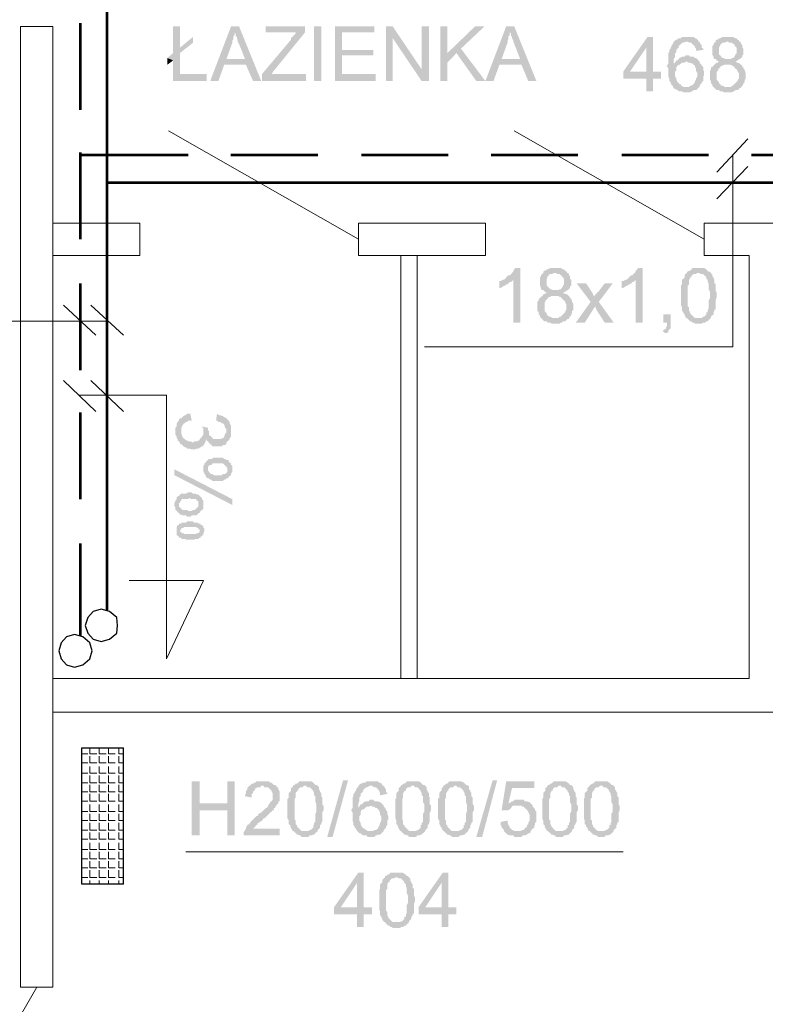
# Model space of a CAD drawing. Header units: millimetres. Extents: x 16 to 647, y 3 to 417.
# Tile 54 of 80: x 249 to 276, y 245 to 281. Entities that reach past the tile are written whole.
import ezdxf

# ---------------------------------------------------------------- set-up
doc = ezdxf.new("R2010")
doc.units = ezdxf.units.MM
doc.header["$MEASUREMENT"] = 0
doc.layers.get('0').update_dxf_attribs({"linetype": 'CONTINUOUS'})

msp = doc.modelspace()

# ---------------------------------------------------------------- hatches: boundary and pattern name
for points in [[(254.982, 280.897), (254.734, 280.897), (254.734, 279.921), (254.982, 280.119)], [(257.149, 280.897), (256.852, 280.897), (256.09, 278.895), (256.388, 278.895), (256.603, 279.491), (257.398, 279.491), (256.686, 279.706), (256.901, 280.301), (256.901, 280.384), (256.934, 280.417), (256.934, 280.516), (256.984, 280.599), (256.984, 280.682)], [(257.149, 280.897), (256.984, 280.682), (257.017, 280.632), (257.017, 280.549), (257.067, 280.516), (257.067, 280.467), (257.1, 280.384), (257.1, 280.334), (257.149, 280.252), (257.364, 279.706), (256.686, 279.706), (257.398, 279.491), (257.662, 278.895), (257.96, 278.895)], [(259.565, 280.897), (258.126, 280.897), (258.126, 280.682), (259.218, 280.682), (259.218, 280.632), (259.184, 280.599), (259.135, 280.549), (259.102, 280.516), (259.052, 280.467), (259.052, 280.417), (257.993, 279.16), (257.993, 278.895), (259.598, 278.895), (259.598, 279.16), (258.341, 279.16), (258.423, 279.275), (259.565, 280.682)], [(259.896, 280.897), (259.896, 278.895), (260.161, 278.895), (260.161, 280.897)], [(262.096, 280.897), (260.657, 280.897), (260.657, 278.895), (262.146, 278.895), (262.146, 279.16), (260.922, 279.16), (260.922, 279.838), (262.063, 279.838), (262.063, 280.037), (260.922, 280.037), (260.922, 280.682), (262.096, 280.682)], [(262.775, 280.897), (262.527, 280.897), (262.527, 278.895), (262.775, 278.895), (262.775, 280.467)], [(262.775, 280.897), (262.775, 280.467), (263.834, 278.895), (263.834, 279.325)], [(263.834, 280.897), (263.834, 278.895), (264.098, 278.895), (264.098, 280.897)], [(264.777, 280.897), (264.512, 280.897), (264.512, 278.895), (264.777, 278.895), (264.777, 279.921)], [(266.134, 280.897), (265.786, 280.897), (264.777, 279.921), (264.777, 279.573), (265.108, 279.921), (265.273, 280.086)], [(267.226, 280.897), (266.928, 280.897), (266.167, 278.895), (266.464, 278.895), (266.68, 279.491), (267.49, 279.491), (266.762, 279.706), (266.977, 280.301), (266.977, 280.384), (267.01, 280.417), (267.01, 280.516), (267.06, 280.599), (267.06, 280.682)], [(267.226, 280.897), (267.06, 280.682), (267.11, 280.632), (267.11, 280.549), (267.143, 280.516), (267.143, 280.467), (267.192, 280.384), (267.192, 280.334), (267.226, 280.252), (267.441, 279.706), (266.762, 279.706), (267.49, 279.491), (267.738, 278.895), (268.036, 278.895)], [(255.462, 280.516), (254.982, 280.119), (254.734, 279.921), (254.519, 279.739), (254.734, 279.656), (254.734, 278.895), (255.958, 278.895), (255.958, 279.16), (254.982, 279.16), (254.982, 279.921), (255.462, 280.301)], [(272.305, 280.516), (272.106, 280.516), (271.213, 279.242), (271.213, 278.978), (272.057, 278.978), (272.057, 278.514), (272.305, 278.514), (272.305, 278.978), (272.603, 278.978), (272.603, 279.242), (271.461, 279.242), (272.057, 280.119)], [(272.305, 280.516), (272.057, 280.119), (272.057, 279.242), (271.461, 279.242), (272.305, 279.242)], [(273.546, 280.516), (273.364, 280.516), (273.331, 280.467), (273.248, 280.467), (273.198, 280.417), (273.165, 280.417), (273.116, 280.384), (273.066, 280.334), (273.579, 280.334), (273.662, 280.301), (273.711, 280.301), (273.744, 280.252), (273.794, 280.219), (273.778, 280.219), (273.844, 280.169), (273.844, 280.119), (273.877, 280.086), (273.877, 280.003), (274.142, 280.037), (274.142, 280.086), (274.092, 280.119), (274.092, 280.219), (274.042, 280.252), (274.009, 280.334), (273.96, 280.334), (273.96, 280.384), (273.926, 280.417), (273.877, 280.467), (273.844, 280.467), (273.794, 280.516), (273.629, 280.516)], [(275.018, 280.516), (274.853, 280.516), (274.77, 280.467), (274.721, 280.467), (274.688, 280.417), (274.638, 280.417), (274.605, 280.384), (274.605, 280.334), (274.555, 280.301), (274.522, 280.252), (274.522, 280.219), (274.472, 280.169), (274.472, 279.871), (274.522, 279.788), (274.522, 279.739), (274.506, 279.755), (274.555, 279.706), (274.605, 279.706), (274.638, 279.656), (274.688, 279.623), (274.77, 279.623), (274.721, 279.623), (274.688, 279.573), (274.638, 279.573), (274.605, 279.54), (274.555, 279.491), (274.522, 279.457), (274.472, 279.408), (274.456, 279.424), (274.423, 279.358), (274.423, 279.325), (274.39, 279.275), (274.39, 278.945), (274.423, 278.895), (274.423, 278.812), (274.472, 278.779), (274.472, 278.729), (274.522, 278.68), (274.555, 278.647), (275.018, 278.68), (274.936, 278.68), (274.853, 278.729), (274.803, 278.729), (274.77, 278.779), (274.721, 278.812), (274.721, 278.862), (274.688, 278.895), (274.638, 278.945), (274.638, 279.242), (274.688, 279.275), (274.688, 279.325), (274.721, 279.358), (274.77, 279.408), (274.803, 279.457), (274.853, 279.457), (274.903, 279.491), (275.531, 279.491), (275.482, 279.54), (275.399, 279.573), (275.366, 279.573), (275.316, 279.623), (275.366, 279.623), (275.399, 279.656), (275.482, 279.706), (274.936, 279.706), (274.903, 279.739), (274.853, 279.739), (274.803, 279.788), (274.77, 279.838), (274.721, 279.871), (274.721, 280.119), (274.77, 280.219), (274.803, 280.252), (274.803, 280.268), (274.853, 280.301), (274.936, 280.301), (274.985, 280.334), (275.482, 280.334), (275.449, 280.384), (275.432, 280.401), (275.399, 280.417), (275.366, 280.467), (275.316, 280.467), (275.234, 280.516), (275.101, 280.516)], [(265.273, 280.086), (265.108, 279.921), (265.836, 278.895), (266.167, 278.895)], [(273.066, 280.334), (273.066, 280.301), (273.033, 280.301), (273.033, 280.252), (272.983, 280.219), (272.983, 280.169), (272.95, 280.119), (272.95, 280.086), (272.901, 280.037), (272.901, 279.954), (272.868, 279.921), (272.868, 279.54), (272.818, 279.457), (272.801, 279.457), (272.868, 279.358), (272.868, 279.06), (272.901, 278.978), (272.901, 278.895), (272.95, 278.862), (272.95, 278.812), (272.983, 278.779), (272.983, 278.729), (273.033, 278.729), (273.033, 278.68), (273.066, 278.647), (273.116, 278.597), (273.165, 278.597), (273.198, 278.564), (273.281, 278.514), (273.364, 278.514), (273.414, 278.481), (273.662, 278.481), (273.711, 278.514), (273.744, 278.514), (273.794, 278.564), (273.877, 278.564), (273.926, 278.597), (273.96, 278.647), (274.009, 278.68), (273.414, 278.68), (273.364, 278.729), (273.331, 278.729), (273.331, 278.779), (273.281, 278.779), (273.248, 278.812), (273.198, 278.862), (273.165, 278.945), (273.165, 278.978), (273.116, 279.06), (273.116, 279.242), (273.165, 279.275), (273.165, 279.408), (273.198, 279.457), (273.248, 279.491), (273.281, 279.491), (273.331, 279.54), (273.066, 279.54), (273.066, 279.706), (273.116, 279.788), (273.116, 279.921), (273.165, 279.954), (273.165, 280.037), (273.198, 280.086), (273.248, 280.119), (273.248, 280.169), (273.281, 280.219), (273.331, 280.252), (273.364, 280.301), (273.414, 280.301), (273.496, 280.334), (273.546, 280.334)], [(275.482, 280.334), (275.018, 280.334), (275.068, 280.334), (275.101, 280.301), (275.2, 280.301), (275.234, 280.252), (275.283, 280.252), (275.283, 280.219), (275.316, 280.169), (275.366, 280.119), (275.366, 280.003), (275.366, 279.921), (275.316, 279.871), (275.316, 279.838), (275.283, 279.788), (275.234, 279.739), (275.2, 279.739), (275.151, 279.706), (275.018, 279.706), (275.482, 279.706), (275.531, 279.739), (275.581, 279.788), (275.581, 279.838), (275.614, 279.871), (275.614, 280.086), (275.581, 280.119), (275.581, 280.219), (275.531, 280.252), (275.531, 280.301)], [(254.519, 279.739), (254.519, 279.491), (254.734, 279.656)], [(273.579, 279.838), (273.496, 279.838), (273.463, 279.788), (273.364, 279.788), (273.281, 279.739), (273.281, 279.755), (273.248, 279.706), (273.198, 279.656), (273.165, 279.656), (273.116, 279.573), (273.066, 279.54), (273.331, 279.54), (273.364, 279.573), (273.463, 279.573), (273.546, 279.623), (274.009, 279.623), (273.96, 279.656), (273.926, 279.706), (273.877, 279.739), (273.844, 279.739), (273.794, 279.788), (273.662, 279.788), (273.629, 279.838)], [(274.009, 279.623), (273.546, 279.623), (273.579, 279.573), (273.662, 279.573), (273.711, 279.54), (273.744, 279.54), (273.794, 279.491), (273.844, 279.457), (273.844, 279.408), (273.877, 279.358), (273.877, 279.275), (273.926, 279.193), (273.926, 279.06), (273.877, 278.978), (273.877, 278.945), (273.844, 278.895), (273.844, 278.862), (273.794, 278.812), (273.794, 278.779), (273.711, 278.729), (273.662, 278.729), (273.629, 278.68), (273.546, 278.68), (274.009, 278.68), (274.009, 278.729), (274.042, 278.779), (274.092, 278.812), (274.092, 278.862), (274.142, 278.895), (274.142, 279.06), (274.175, 279.11), (274.175, 279.242), (274.142, 279.325), (274.142, 279.408), (274.092, 279.457), (274.092, 279.491), (274.042, 279.54), (274.009, 279.573)], [(275.531, 279.491), (275.018, 279.491), (275.151, 279.491), (275.2, 279.457), (275.234, 279.457), (275.283, 279.408), (275.316, 279.358), (275.366, 279.325), (275.399, 279.275), (275.399, 279.242), (275.449, 279.193), (275.449, 278.978), (275.399, 278.945), (275.399, 278.895), (275.366, 278.862), (275.316, 278.812), (275.283, 278.779), (275.234, 278.729), (275.2, 278.729), (275.151, 278.68), (275.018, 278.68), (274.555, 278.647), (274.539, 278.663), (274.605, 278.597), (274.638, 278.564), (274.721, 278.564), (274.77, 278.514), (274.853, 278.514), (274.903, 278.481), (275.2, 278.481), (275.234, 278.514), (275.283, 278.514), (275.316, 278.564), (275.399, 278.564), (275.449, 278.597), (275.482, 278.647), (275.531, 278.647), (275.531, 278.68), (275.581, 278.729), (275.614, 278.779), (275.614, 278.812), (275.664, 278.862), (275.664, 278.945), (275.697, 278.978), (275.697, 279.11), (275.697, 279.193), (275.664, 279.275), (275.664, 279.325), (275.614, 279.358), (275.614, 279.408), (275.581, 279.408), (275.581, 279.457)], [(267.441, 272.045), (267.275, 272.045), (267.226, 271.995), (267.192, 271.946), (267.192, 271.913), (267.143, 271.863), (267.11, 271.83), (267.06, 271.78), (267.01, 271.78), (266.977, 271.747), (266.928, 271.698), (266.895, 271.648), (266.845, 271.615), (267.192, 271.615), (267.192, 270.043), (267.441, 270.043)], [(268.715, 272.045), (268.549, 272.045), (268.45, 271.995), (268.417, 271.995), (268.367, 271.946), (268.334, 271.946), (268.284, 271.913), (268.284, 271.863), (268.251, 271.83), (268.202, 271.78), (268.202, 271.747), (268.169, 271.698), (268.169, 271.4), (268.202, 271.317), (268.202, 271.267), (268.185, 271.284), (268.251, 271.234), (268.284, 271.234), (268.334, 271.185), (268.367, 271.152), (268.45, 271.152), (268.417, 271.152), (268.367, 271.102), (268.334, 271.102), (268.284, 271.069), (268.251, 271.019), (268.202, 270.986), (268.169, 270.937), (268.152, 270.953), (268.119, 270.887), (268.119, 270.854), (268.069, 270.804), (268.069, 270.473), (268.119, 270.424), (268.119, 270.341), (268.169, 270.308), (268.169, 270.258), (268.202, 270.209), (268.251, 270.175), (268.715, 270.209), (268.632, 270.209), (268.549, 270.258), (268.5, 270.258), (268.45, 270.308), (268.417, 270.341), (268.417, 270.391), (268.367, 270.424), (268.334, 270.473), (268.334, 270.771), (268.367, 270.804), (268.367, 270.854), (268.417, 270.887), (268.45, 270.937), (268.5, 270.986), (268.549, 270.986), (268.582, 271.019), (269.228, 271.019), (269.178, 271.069), (269.095, 271.102), (269.046, 271.102), (269.012, 271.152), (269.046, 271.152), (269.095, 271.185), (269.178, 271.234), (268.632, 271.234), (268.582, 271.267), (268.549, 271.267), (268.5, 271.317), (268.45, 271.367), (268.417, 271.4), (268.417, 271.648), (268.45, 271.747), (268.5, 271.78), (268.483, 271.797), (268.549, 271.83), (268.632, 271.83), (268.665, 271.863), (269.178, 271.863), (269.128, 271.913), (269.128, 271.929), (269.095, 271.946), (269.046, 271.995), (269.012, 271.995), (268.93, 272.045), (268.797, 272.045)], [(269.178, 271.863), (268.715, 271.863), (268.748, 271.863), (268.797, 271.83), (268.88, 271.83), (268.93, 271.78), (268.963, 271.78), (268.963, 271.747), (269.012, 271.698), (269.046, 271.648), (269.046, 271.532), (269.046, 271.449), (269.012, 271.4), (269.012, 271.367), (268.963, 271.317), (268.93, 271.267), (268.88, 271.267), (268.847, 271.234), (268.715, 271.234), (269.178, 271.234), (269.228, 271.267), (269.261, 271.317), (269.261, 271.367), (269.31, 271.4), (269.31, 271.615), (269.261, 271.648), (269.261, 271.747), (269.228, 271.78), (269.228, 271.83)], [(271.924, 272.045), (271.759, 272.045), (271.726, 271.995), (271.676, 271.946), (271.676, 271.913), (271.627, 271.863), (271.594, 271.83), (271.544, 271.78), (271.511, 271.78), (271.461, 271.747), (271.428, 271.698), (271.378, 271.648), (271.345, 271.615), (271.676, 271.615), (271.676, 270.043), (271.924, 270.043)], [(273.546, 271.863), (273.496, 271.83), (273.463, 271.78), (273.463, 271.698), (273.414, 271.648), (273.364, 271.615), (273.364, 271.449), (273.331, 271.4), (273.331, 270.688), (273.364, 270.589), (273.364, 270.473), (273.414, 270.424), (273.414, 270.391), (273.463, 270.341), (273.463, 270.308), (273.496, 270.258), (273.496, 270.209), (273.96, 270.209), (273.844, 270.209), (273.794, 270.258), (273.744, 270.308), (273.711, 270.341), (273.662, 270.391), (273.662, 270.424), (273.662, 270.44), (273.629, 270.473), (273.629, 270.589), (273.579, 270.639), (273.579, 271.4), (273.629, 271.449), (273.629, 271.615), (273.662, 271.648), (273.662, 271.698), (273.711, 271.698), (273.711, 271.747), (273.744, 271.78), (273.794, 271.83), (273.877, 271.83), (273.926, 271.863), (273.96, 271.863)], [(273.96, 272.045), (273.744, 272.045), (273.711, 271.995), (273.662, 271.946), (273.629, 271.946), (273.579, 271.913), (273.546, 271.913), (273.546, 271.863), (274.009, 271.863), (274.042, 271.83), (274.142, 271.83), (274.175, 271.78), (274.224, 271.747), (274.257, 271.698), (274.257, 271.648), (274.307, 271.615), (274.307, 271.532), (274.34, 271.483), (274.34, 271.267), (274.39, 271.185), (274.39, 271.019), (274.39, 270.937), (274.34, 270.854), (274.34, 270.556), (274.307, 270.506), (274.307, 270.424), (274.257, 270.424), (274.257, 270.341), (274.224, 270.308), (274.175, 270.258), (274.142, 270.258), (274.092, 270.209), (273.546, 270.209), (273.579, 270.175), (273.629, 270.126), (273.662, 270.093), (273.711, 270.093), (273.744, 270.043), (273.794, 270.043), (273.844, 270.01), (274.092, 270.01), (274.142, 270.043), (274.224, 270.043), (274.257, 270.093), (274.307, 270.093), (274.34, 270.126), (274.34, 270.142), (274.39, 270.175), (274.423, 270.209), (274.423, 270.258), (274.472, 270.308), (274.522, 270.341), (274.522, 270.424), (274.555, 270.473), (274.555, 270.506), (274.605, 270.556), (274.605, 270.887), (274.638, 270.986), (274.638, 271.152), (274.605, 271.185), (274.605, 271.449), (274.555, 271.483), (274.555, 271.615), (274.522, 271.648), (274.522, 271.698), (274.472, 271.747), (274.472, 271.83), (274.456, 271.83), (274.423, 271.863), (274.39, 271.913), (274.34, 271.913), (274.307, 271.946), (274.257, 271.995), (274.241, 272.012), (274.175, 272.045), (274.042, 272.045)], [(266.845, 271.615), (266.812, 271.615), (266.729, 271.565), (266.68, 271.565), (266.68, 271.317), (266.729, 271.317), (266.812, 271.367), (266.845, 271.4), (266.895, 271.4), (266.928, 271.449), (266.977, 271.449), (267.01, 271.483), (267.06, 271.532), (267.11, 271.532), (267.143, 271.565), (267.192, 271.615)], [(269.856, 271.483), (269.509, 271.483), (270.022, 270.804), (270.187, 270.639), (270.237, 270.506), (270.535, 270.043), (270.866, 270.043), (270.32, 270.804), (270.154, 270.986), (270.154, 271.019), (270.104, 271.069), (270.104, 271.102), (270.071, 271.152)], [(270.832, 271.483), (270.535, 271.483), (270.286, 271.152), (270.27, 271.168), (270.237, 271.102), (270.187, 271.069), (270.154, 270.986), (270.32, 270.804)], [(271.345, 271.615), (271.296, 271.615), (271.213, 271.565), (271.163, 271.565), (271.163, 271.317), (271.213, 271.317), (271.296, 271.367), (271.345, 271.4), (271.378, 271.4), (271.428, 271.449), (271.461, 271.449), (271.511, 271.483), (271.544, 271.532), (271.594, 271.532), (271.627, 271.565), (271.676, 271.615)], [(269.228, 271.019), (268.715, 271.019), (268.847, 271.019), (268.88, 270.986), (268.93, 270.986), (268.963, 270.937), (269.012, 270.887), (269.046, 270.854), (269.095, 270.804), (269.095, 270.771), (269.128, 270.721), (269.128, 270.506), (269.095, 270.473), (269.095, 270.424), (269.046, 270.391), (269.012, 270.341), (268.963, 270.308), (268.93, 270.258), (268.88, 270.258), (268.847, 270.209), (268.715, 270.209), (268.251, 270.175), (268.235, 270.192), (268.284, 270.126), (268.334, 270.093), (268.417, 270.093), (268.45, 270.043), (268.549, 270.043), (268.582, 270.01), (268.88, 270.01), (268.93, 270.043), (268.963, 270.043), (269.012, 270.093), (269.095, 270.093), (269.128, 270.126), (269.178, 270.175), (269.228, 270.175), (269.228, 270.209), (269.261, 270.258), (269.31, 270.308), (269.31, 270.341), (269.343, 270.391), (269.343, 270.473), (269.393, 270.506), (269.393, 270.639), (269.393, 270.721), (269.343, 270.804), (269.343, 270.854), (269.31, 270.887), (269.31, 270.937), (269.261, 270.937), (269.261, 270.986)], [(270.022, 270.804), (269.476, 270.043), (269.807, 270.043), (270.187, 270.639)], [(272.95, 270.341), (272.686, 270.341), (272.686, 270.043), (272.818, 270.043), (272.818, 269.927), (272.785, 269.878), (272.785, 269.828), (272.735, 269.795), (272.652, 269.745), (272.735, 269.663), (272.818, 269.663), (272.868, 269.712), (272.868, 269.745), (272.901, 269.795), (272.95, 269.828), (272.95, 270.043)], [(255.412, 266.453), (255.362, 266.701), (255.247, 266.701), (255.197, 266.651), (255.164, 266.651), (255.114, 266.618), (255.065, 266.569), (255.032, 266.535), (255.032, 266.072), (255.032, 266.188), (255.065, 266.238), (255.065, 266.271), (255.114, 266.32), (255.098, 266.337), (255.164, 266.353), (255.197, 266.403), (255.247, 266.403), (255.28, 266.453), (255.362, 266.453)], [(256.686, 266.535), (256.636, 266.569), (256.603, 266.569), (256.554, 266.618), (256.521, 266.618), (256.471, 266.651), (256.421, 266.651), (256.339, 266.701), (256.306, 266.453), (256.339, 266.453), (256.388, 266.403), (256.471, 266.403), (256.521, 266.353), (256.554, 266.353), (256.603, 266.32), (256.603, 266.271), (256.636, 266.238), (256.636, 266.188), (256.686, 266.155), (256.686, 266.072)], [(255.842, 265.559), (255.842, 266.072), (255.842, 265.94), (255.793, 265.89), (255.793, 265.857), (255.743, 265.807), (255.71, 265.774), (255.71, 265.725), (255.66, 265.725), (255.627, 265.692), (255.495, 265.692), (255.462, 265.642), (255.445, 265.659), (255.362, 265.692), (255.28, 265.692), (255.247, 265.725), (255.197, 265.725), (255.164, 265.774), (255.114, 265.807), (255.065, 265.857), (255.065, 265.89), (255.032, 265.973), (255.032, 266.535), (254.982, 266.535), (254.949, 266.486), (254.949, 266.453), (254.899, 266.403), (254.866, 266.353), (254.866, 266.238), (254.816, 266.188), (254.816, 265.94), (254.866, 265.857), (254.866, 265.807), (254.899, 265.774), (254.899, 265.725), (254.949, 265.692), (254.982, 265.642), (254.982, 265.592), (255.032, 265.592), (255.065, 265.559), (255.114, 265.51), (255.164, 265.477), (255.197, 265.477), (255.247, 265.427), (255.329, 265.427), (255.412, 265.394), (255.544, 265.394), (255.578, 265.427), (255.66, 265.427), (255.743, 265.477), (255.793, 265.51), (255.842, 265.51)], [(256.852, 266.072), (256.852, 266.271), (256.802, 266.353), (256.802, 266.403), (256.769, 266.453), (256.719, 266.486), (256.719, 266.502), (256.686, 266.535), (256.686, 266.023), (256.636, 265.973), (256.636, 265.94), (256.603, 265.89), (256.603, 265.857), (256.554, 265.807), (256.521, 265.807), (256.471, 265.774), (256.223, 265.774), (256.173, 265.807), (256.14, 265.857), (256.09, 265.89), (256.074, 265.907), (256.041, 265.94), (256.041, 266.072), (256.008, 266.105), (256.008, 266.155), (256.008, 265.692), (256.041, 265.642), (256.09, 265.592), (256.14, 265.559), (256.124, 265.576), (256.173, 265.51), (256.521, 265.51), (256.554, 265.559), (256.636, 265.559), (256.686, 265.592), (256.686, 265.642), (256.719, 265.692), (256.769, 265.725), (256.802, 265.774), (256.802, 265.807), (256.852, 265.857), (256.852, 266.023)], [(256.008, 266.188), (255.793, 266.238), (255.776, 266.254), (255.842, 266.155), (255.842, 265.559), (255.875, 265.592), (255.925, 265.692), (255.925, 265.725), (255.958, 265.774), (255.958, 265.725), (256.008, 265.692), (256.008, 266.155)], [(256.719, 265.013), (256.686, 265.013), (256.636, 265.046), (256.603, 265.046), (256.554, 265.096), (256.223, 265.096), (256.14, 265.046), (256.041, 265.046), (256.008, 265.013), (255.958, 264.964), (255.958, 264.98), (255.925, 264.914), (255.875, 264.881), (255.875, 264.831), (255.842, 264.798), (255.842, 264.666), (255.842, 264.583), (255.875, 264.533), (255.875, 264.5), (255.925, 264.451), (255.925, 264.418), (255.958, 264.368), (256.008, 264.335), (256.008, 264.666), (256.008, 264.749), (256.041, 264.798), (256.09, 264.831), (256.14, 264.831), (256.173, 264.881), (256.554, 264.881), (256.603, 264.831), (256.636, 264.831), (256.636, 264.798), (256.686, 264.749), (256.719, 264.715), (256.719, 264.666)], [(256.901, 264.666), (256.901, 264.798), (256.852, 264.831), (256.852, 264.881), (256.802, 264.914), (256.769, 264.964), (256.769, 265.013), (256.719, 265.013), (256.719, 264.666), (256.719, 264.583), (256.686, 264.533), (256.636, 264.5), (256.554, 264.5), (256.521, 264.451), (256.223, 264.451), (256.173, 264.5), (256.09, 264.5), (256.09, 264.533), (256.041, 264.583), (256.008, 264.633), (256.008, 264.666), (256.008, 264.335), (256.041, 264.335), (256.09, 264.285), (256.14, 264.285), (256.173, 264.236), (256.554, 264.236), (256.603, 264.285), (256.636, 264.285), (256.686, 264.335), (256.719, 264.335), (256.769, 264.368), (256.752, 264.385), (256.802, 264.418), (256.852, 264.451), (256.852, 264.5), (256.901, 264.583), (256.901, 264.633)], [(256.901, 263.359), (256.901, 263.574), (254.783, 264.666), (254.783, 264.451)], [(255.71, 263.69), (255.66, 263.739), (255.627, 263.739), (255.544, 263.772), (255.462, 263.772), (255.412, 263.822), (255.28, 263.822), (255.197, 263.772), (255.032, 263.772), (254.982, 263.739), (254.949, 263.69), (254.899, 263.69), (254.899, 263.657), (254.866, 263.657), (254.866, 263.574), (254.816, 263.524), (254.816, 263.475), (254.783, 263.441), (254.783, 263.309), (254.816, 263.276), (254.816, 263.177), (254.866, 263.144), (254.899, 263.094), (254.949, 263.061), (254.949, 263.392), (254.932, 263.408), (254.982, 263.441), (254.982, 263.475), (255.032, 263.524), (255.015, 263.541), (255.065, 263.574), (255.247, 263.574), (255.329, 263.607), (255.313, 263.623), (255.412, 263.574), (255.578, 263.574), (255.578, 263.524), (255.627, 263.524), (255.66, 263.475), (255.66, 263.359)], [(255.842, 263.392), (255.842, 263.524), (255.793, 263.574), (255.793, 263.607), (255.743, 263.657), (255.71, 263.69), (255.693, 263.706), (255.66, 263.359), (255.66, 263.309), (255.627, 263.276), (255.578, 263.226), (255.561, 263.243), (255.544, 263.177), (255.462, 263.177), (255.412, 263.144), (255.28, 263.144), (255.247, 263.177), (255.065, 263.177), (255.032, 263.226), (255.015, 263.243), (254.982, 263.276), (254.949, 263.309), (254.949, 263.392), (254.949, 263.061), (254.982, 263.011), (255.032, 263.011), (255.065, 262.978), (255.197, 262.978), (255.247, 262.929), (255.362, 262.929), (255.412, 262.978), (255.578, 262.978), (255.627, 263.011), (255.66, 263.061), (255.71, 263.061), (255.71, 263.094), (255.743, 263.144), (255.793, 263.177), (255.842, 263.226), (255.842, 263.309)], [(255.875, 262.416), (255.875, 262.515), (255.842, 262.515), (255.842, 262.548), (255.842, 262.598), (255.793, 262.598), (255.793, 262.631), (255.743, 262.631), (255.743, 262.68), (255.66, 262.68), (255.66, 262.713), (255.495, 262.713), (255.462, 262.763), (255.247, 262.763), (255.197, 262.713), (255.032, 262.713), (255.032, 262.68), (254.949, 262.68), (254.949, 262.631), (254.899, 262.631), (254.899, 262.598), (254.883, 262.598), (254.866, 262.548), (254.866, 262.515), (254.866, 262.465), (254.866, 262.416), (254.866, 262.333), (254.866, 262.25), (254.899, 262.25), (254.899, 262.217), (254.949, 262.217), (254.949, 262.167), (254.982, 262.167), (254.982, 262.416), (254.982, 262.432), (255.032, 262.465), (255.032, 262.515), (255.114, 262.515), (255.114, 262.548), (255.578, 262.548), (255.627, 262.515), (255.66, 262.515), (255.66, 262.465), (255.71, 262.465), (255.71, 262.167), (255.743, 262.167), (255.743, 262.217), (255.793, 262.217), (255.793, 262.25), (255.842, 262.25), (255.842, 262.3), (255.842, 262.333), (255.875, 262.383), (255.859, 262.399)], [(255.71, 262.167), (255.71, 262.416), (255.71, 262.383), (255.66, 262.333), (255.627, 262.333), (255.578, 262.3), (255.114, 262.3), (255.114, 262.333), (255.032, 262.333), (255.032, 262.383), (254.982, 262.383), (254.982, 262.416), (254.982, 262.167), (255.032, 262.167), (255.032, 262.118), (255.197, 262.118), (255.197, 262.085), (255.495, 262.085), (255.544, 262.118), (255.66, 262.118)], [(255.71, 253.233), (255.412, 253.233), (255.412, 251.248), (255.71, 251.248), (255.71, 252.174), (256.719, 252.174), (255.71, 252.422)], [(256.984, 253.233), (256.719, 253.233), (256.719, 252.422), (255.71, 252.422), (256.719, 252.174), (256.719, 251.248), (256.984, 251.248)], [(258.506, 253.068), (257.993, 253.068), (258.043, 253.068), (258.076, 253.018), (258.208, 253.018), (258.241, 252.985), (258.291, 252.935), (258.274, 252.952), (258.341, 252.886), (258.341, 252.852), (258.374, 252.803), (258.374, 252.555), (258.341, 252.505), (258.291, 252.472), (258.241, 252.389), (258.208, 252.34), (258.208, 252.306), (258.159, 252.257), (258.126, 252.257), (258.076, 252.207), (258.043, 252.174), (257.993, 252.124), (257.96, 252.091), (257.861, 252.042), (257.828, 251.959), (257.778, 251.959), (257.745, 251.926), (257.695, 251.876), (257.662, 251.827), (257.613, 251.794), (257.58, 251.744), (257.53, 251.711), (257.53, 251.661), (257.48, 251.661), (257.447, 251.628), (257.398, 251.529), (257.398, 251.496), (257.364, 251.446), (257.364, 251.413), (257.348, 251.43), (257.315, 251.363), (257.315, 251.248), (258.638, 251.248), (258.638, 251.496), (257.662, 251.496), (257.695, 251.529), (257.745, 251.578), (257.778, 251.628), (257.828, 251.661), (257.811, 251.678), (257.861, 251.711), (257.91, 251.744), (257.993, 251.794), (258.043, 251.876), (258.076, 251.876), (258.126, 251.926), (258.159, 251.959), (258.208, 252.009), (258.241, 252.042), (258.291, 252.091), (258.341, 252.124), (258.374, 252.174), (258.423, 252.174), (258.423, 252.207), (258.407, 252.224), (258.456, 252.257), (258.506, 252.34), (258.539, 252.389), (258.589, 252.422), (258.589, 252.472), (258.572, 252.488), (258.638, 252.505), (258.638, 252.687), (258.638, 252.852), (258.589, 252.935), (258.589, 252.985), (258.539, 253.018)], [(257.993, 253.233), (257.778, 253.233), (257.745, 253.183), (257.695, 253.183), (257.662, 253.15), (257.613, 253.15), (257.58, 253.101), (257.53, 253.068), (257.48, 253.018), (257.447, 252.985), (257.447, 252.935), (257.398, 252.886), (257.398, 252.803), (257.364, 252.72), (257.364, 252.687), (257.613, 252.637), (257.613, 252.77), (257.662, 252.803), (257.662, 252.852), (257.695, 252.886), (257.745, 252.935), (257.745, 252.985), (257.778, 252.985), (257.828, 253.018), (257.91, 253.018), (257.96, 253.068), (258.506, 253.068), (258.456, 253.101), (258.423, 253.101), (258.374, 253.15), (258.341, 253.183), (258.291, 253.183), (258.241, 253.233), (258.076, 253.233)], [(259.135, 253.068), (259.102, 253.018), (259.052, 252.985), (259.052, 252.886), (259.019, 252.852), (258.969, 252.803), (258.969, 252.637), (258.92, 252.588), (258.92, 251.876), (258.969, 251.794), (258.969, 251.661), (259.019, 251.628), (259.019, 251.578), (259.052, 251.529), (259.052, 251.496), (259.102, 251.446), (259.102, 251.413), (259.565, 251.413), (259.433, 251.413), (259.4, 251.446), (259.35, 251.496), (259.317, 251.529), (259.267, 251.578), (259.267, 251.628), (259.251, 251.628), (259.218, 251.661), (259.218, 251.794), (259.184, 251.827), (259.184, 252.588), (259.218, 252.637), (259.218, 252.803), (259.267, 252.852), (259.267, 252.886), (259.317, 252.886), (259.317, 252.935), (259.35, 252.985), (259.4, 253.018), (259.482, 253.018), (259.515, 253.068), (259.565, 253.068)], [(259.565, 253.233), (259.35, 253.233), (259.317, 253.183), (259.267, 253.15), (259.218, 253.15), (259.184, 253.101), (259.135, 253.101), (259.135, 253.068), (259.598, 253.068), (259.648, 253.018), (259.73, 253.018), (259.78, 252.985), (259.813, 252.935), (259.863, 252.886), (259.863, 252.852), (259.896, 252.803), (259.896, 252.72), (259.946, 252.687), (259.946, 252.472), (259.979, 252.389), (259.979, 252.207), (259.979, 252.124), (259.946, 252.042), (259.946, 251.744), (259.896, 251.711), (259.896, 251.628), (259.863, 251.628), (259.863, 251.529), (259.813, 251.496), (259.78, 251.446), (259.73, 251.446), (259.697, 251.413), (259.135, 251.413), (259.184, 251.363), (259.218, 251.33), (259.267, 251.281), (259.317, 251.281), (259.35, 251.248), (259.4, 251.248), (259.433, 251.198), (259.697, 251.198), (259.73, 251.248), (259.813, 251.248), (259.863, 251.281), (259.896, 251.281), (259.946, 251.33), (259.929, 251.33), (259.979, 251.363), (260.028, 251.413), (260.028, 251.446), (260.078, 251.496), (260.111, 251.529), (260.111, 251.628), (260.161, 251.661), (260.161, 251.711), (260.194, 251.744), (260.194, 252.091), (260.243, 252.174), (260.243, 252.34), (260.194, 252.389), (260.194, 252.637), (260.161, 252.687), (260.161, 252.803), (260.111, 252.852), (260.111, 252.886), (260.078, 252.935), (260.078, 253.018), (260.061, 253.034), (260.028, 253.068), (259.979, 253.101), (259.946, 253.101), (259.896, 253.15), (259.863, 253.183), (259.846, 253.2), (259.78, 253.233), (259.648, 253.233)], [(260.376, 251.198), (260.955, 253.266), (261.137, 253.266), (260.574, 251.198)], [(261.517, 253.068), (261.517, 253.018), (261.468, 253.018), (261.468, 252.985), (261.435, 252.935), (261.435, 252.886), (261.385, 252.852), (261.385, 252.803), (261.335, 252.77), (261.335, 252.687), (261.302, 252.637), (261.302, 252.257), (261.253, 252.174), (261.236, 252.191), (261.302, 252.091), (261.302, 251.794), (261.335, 251.711), (261.335, 251.628), (261.385, 251.578), (261.385, 251.529), (261.435, 251.496), (261.435, 251.446), (261.468, 251.446), (261.468, 251.413), (261.517, 251.363), (261.55, 251.33), (261.6, 251.33), (261.633, 251.281), (261.716, 251.248), (261.815, 251.248), (261.848, 251.198), (262.096, 251.198), (262.146, 251.248), (262.196, 251.248), (262.229, 251.281), (262.312, 251.281), (262.361, 251.33), (262.394, 251.363), (262.444, 251.413), (261.848, 251.413), (261.815, 251.446), (261.766, 251.446), (261.766, 251.496), (261.716, 251.496), (261.683, 251.529), (261.633, 251.578), (261.6, 251.661), (261.6, 251.711), (261.55, 251.794), (261.55, 251.959), (261.6, 252.009), (261.6, 252.124), (261.633, 252.174), (261.683, 252.207), (261.716, 252.207), (261.766, 252.257), (261.517, 252.257), (261.517, 252.422), (261.55, 252.505), (261.55, 252.637), (261.6, 252.687), (261.6, 252.77), (261.633, 252.803), (261.683, 252.852), (261.683, 252.886), (261.716, 252.935), (261.766, 252.985), (261.815, 253.018), (261.848, 253.018), (261.931, 253.068), (261.981, 253.068)], [(261.981, 253.233), (261.815, 253.233), (261.766, 253.183), (261.683, 253.183), (261.633, 253.15), (261.6, 253.15), (261.55, 253.101), (261.517, 253.068), (262.014, 253.068), (262.096, 253.018), (262.146, 253.018), (262.196, 252.985), (262.229, 252.935), (262.212, 252.952), (262.278, 252.886), (262.278, 252.852), (262.312, 252.803), (262.312, 252.72), (262.576, 252.77), (262.576, 252.803), (262.527, 252.852), (262.527, 252.935), (262.494, 252.985), (262.444, 253.068), (262.394, 253.068), (262.394, 253.101), (262.361, 253.15), (262.312, 253.183), (262.278, 253.183), (262.229, 253.233), (262.063, 253.233)], [(263.073, 253.068), (263.04, 253.018), (262.99, 252.985), (262.99, 252.886), (262.957, 252.852), (262.907, 252.803), (262.907, 252.637), (262.874, 252.588), (262.874, 251.876), (262.907, 251.794), (262.907, 251.661), (262.957, 251.628), (262.957, 251.578), (262.99, 251.529), (262.99, 251.496), (263.04, 251.446), (263.04, 251.413), (263.503, 251.413), (263.37, 251.413), (263.337, 251.446), (263.288, 251.496), (263.255, 251.529), (263.205, 251.578), (263.205, 251.628), (263.188, 251.628), (263.155, 251.661), (263.155, 251.794), (263.122, 251.827), (263.122, 252.588), (263.155, 252.637), (263.155, 252.803), (263.205, 252.852), (263.205, 252.886), (263.255, 252.886), (263.255, 252.935), (263.288, 252.985), (263.337, 253.018), (263.42, 253.018), (263.453, 253.068), (263.503, 253.068)], [(263.503, 253.233), (263.288, 253.233), (263.255, 253.183), (263.205, 253.15), (263.155, 253.15), (263.122, 253.101), (263.073, 253.101), (263.073, 253.068), (263.552, 253.068), (263.586, 253.018), (263.668, 253.018), (263.718, 252.985), (263.751, 252.935), (263.801, 252.886), (263.801, 252.852), (263.834, 252.803), (263.834, 252.72), (263.883, 252.687), (263.883, 252.472), (263.933, 252.389), (263.933, 252.207), (263.933, 252.124), (263.883, 252.042), (263.883, 251.744), (263.834, 251.711), (263.834, 251.628), (263.801, 251.628), (263.801, 251.529), (263.751, 251.496), (263.718, 251.446), (263.668, 251.446), (263.635, 251.413), (263.073, 251.413), (263.122, 251.363), (263.155, 251.33), (263.205, 251.281), (263.255, 251.281), (263.288, 251.248), (263.337, 251.248), (263.37, 251.198), (263.635, 251.198), (263.668, 251.248), (263.751, 251.248), (263.801, 251.281), (263.834, 251.281), (263.883, 251.33), (263.867, 251.33), (263.933, 251.363), (263.966, 251.413), (263.966, 251.446), (264.016, 251.496), (264.049, 251.529), (264.049, 251.628), (264.098, 251.661), (264.098, 251.711), (264.132, 251.744), (264.132, 252.091), (264.181, 252.174), (264.181, 252.34), (264.132, 252.389), (264.132, 252.637), (264.098, 252.687), (264.098, 252.803), (264.049, 252.852), (264.049, 252.886), (264.016, 252.935), (264.016, 253.018), (263.999, 253.034), (263.966, 253.068), (263.933, 253.101), (263.883, 253.101), (263.834, 253.15), (263.801, 253.183), (263.784, 253.2), (263.718, 253.233), (263.586, 253.233)], [(264.644, 253.068), (264.611, 253.018), (264.562, 252.985), (264.562, 252.886), (264.512, 252.852), (264.479, 252.803), (264.479, 252.637), (264.429, 252.588), (264.429, 251.876), (264.479, 251.794), (264.479, 251.661), (264.512, 251.628), (264.512, 251.578), (264.562, 251.529), (264.562, 251.496), (264.611, 251.446), (264.611, 251.413), (265.075, 251.413), (264.942, 251.413), (264.893, 251.446), (264.86, 251.496), (264.81, 251.529), (264.777, 251.578), (264.777, 251.628), (264.76, 251.628), (264.727, 251.661), (264.727, 251.794), (264.694, 251.827), (264.694, 252.588), (264.727, 252.637), (264.727, 252.803), (264.777, 252.852), (264.777, 252.886), (264.81, 252.886), (264.81, 252.935), (264.86, 252.985), (264.893, 253.018), (264.992, 253.018), (265.025, 253.068), (265.075, 253.068)], [(265.075, 253.233), (264.86, 253.233), (264.81, 253.183), (264.777, 253.15), (264.727, 253.15), (264.694, 253.101), (264.644, 253.101), (264.644, 253.068), (265.108, 253.068), (265.157, 253.018), (265.24, 253.018), (265.273, 252.985), (265.323, 252.935), (265.372, 252.886), (265.372, 252.852), (265.406, 252.803), (265.406, 252.72), (265.455, 252.687), (265.455, 252.472), (265.488, 252.389), (265.488, 252.207), (265.488, 252.124), (265.455, 252.042), (265.455, 251.744), (265.406, 251.711), (265.406, 251.628), (265.372, 251.628), (265.372, 251.529), (265.323, 251.496), (265.273, 251.446), (265.24, 251.446), (265.19, 251.413), (264.644, 251.413), (264.694, 251.363), (264.727, 251.33), (264.777, 251.281), (264.81, 251.281), (264.86, 251.248), (264.893, 251.248), (264.942, 251.198), (265.19, 251.198), (265.24, 251.248), (265.323, 251.248), (265.372, 251.281), (265.406, 251.281), (265.455, 251.33), (265.439, 251.33), (265.488, 251.363), (265.538, 251.413), (265.538, 251.446), (265.571, 251.496), (265.621, 251.529), (265.621, 251.628), (265.654, 251.661), (265.654, 251.711), (265.703, 251.744), (265.703, 252.091), (265.753, 252.174), (265.753, 252.34), (265.703, 252.389), (265.703, 252.637), (265.654, 252.687), (265.654, 252.803), (265.621, 252.852), (265.621, 252.886), (265.571, 252.935), (265.571, 253.018), (265.571, 253.034), (265.538, 253.068), (265.488, 253.101), (265.455, 253.101), (265.406, 253.15), (265.372, 253.183), (265.356, 253.2), (265.273, 253.233), (265.157, 253.233)], [(265.836, 251.198), (266.431, 253.266), (266.597, 253.266), (266.051, 251.198)], [(267.954, 253.233), (266.928, 253.233), (266.762, 252.174), (267.01, 252.174), (267.06, 252.207), (267.11, 252.257), (267.143, 252.306), (267.126, 252.306), (267.192, 252.34), (267.358, 252.34), (267.871, 252.389), (267.854, 252.389), (267.821, 252.422), (267.01, 252.422), (267.143, 252.985), (267.954, 252.985)], [(268.45, 253.068), (268.417, 253.018), (268.367, 252.985), (268.367, 252.886), (268.334, 252.852), (268.284, 252.803), (268.284, 252.637), (268.251, 252.588), (268.251, 251.876), (268.284, 251.794), (268.284, 251.661), (268.334, 251.628), (268.334, 251.578), (268.367, 251.529), (268.367, 251.496), (268.417, 251.446), (268.417, 251.413), (268.88, 251.413), (268.748, 251.413), (268.715, 251.446), (268.665, 251.496), (268.632, 251.529), (268.582, 251.578), (268.582, 251.628), (268.566, 251.628), (268.549, 251.661), (268.549, 251.794), (268.5, 251.827), (268.5, 252.588), (268.549, 252.637), (268.549, 252.803), (268.582, 252.852), (268.582, 252.886), (268.632, 252.886), (268.632, 252.935), (268.665, 252.985), (268.715, 253.018), (268.797, 253.018), (268.847, 253.068), (268.88, 253.068)], [(268.88, 253.233), (268.665, 253.233), (268.632, 253.183), (268.582, 253.15), (268.549, 253.15), (268.5, 253.101), (268.45, 253.101), (268.45, 253.068), (268.93, 253.068), (268.963, 253.018), (269.046, 253.018), (269.095, 252.985), (269.128, 252.935), (269.178, 252.886), (269.178, 252.852), (269.228, 252.803), (269.228, 252.72), (269.261, 252.687), (269.261, 252.472), (269.31, 252.389), (269.31, 252.207), (269.31, 252.124), (269.261, 252.042), (269.261, 251.744), (269.228, 251.711), (269.228, 251.628), (269.178, 251.628), (269.178, 251.529), (269.128, 251.496), (269.095, 251.446), (269.046, 251.446), (269.012, 251.413), (268.45, 251.413), (268.5, 251.363), (268.549, 251.33), (268.582, 251.281), (268.632, 251.281), (268.665, 251.248), (268.715, 251.248), (268.748, 251.198), (269.012, 251.198), (269.046, 251.248), (269.128, 251.248), (269.178, 251.281), (269.228, 251.281), (269.261, 251.33), (269.244, 251.33), (269.31, 251.363), (269.343, 251.413), (269.343, 251.446), (269.393, 251.496), (269.426, 251.529), (269.426, 251.628), (269.476, 251.661), (269.476, 251.711), (269.509, 251.744), (269.509, 252.091), (269.558, 252.174), (269.558, 252.34), (269.509, 252.389), (269.509, 252.637), (269.476, 252.687), (269.476, 252.803), (269.426, 252.852), (269.426, 252.886), (269.393, 252.935), (269.393, 253.018), (269.376, 253.034), (269.343, 253.068), (269.31, 253.101), (269.261, 253.101), (269.228, 253.15), (269.178, 253.183), (269.161, 253.2), (269.095, 253.233), (268.963, 253.233)], [(269.989, 253.068), (269.939, 253.018), (269.906, 252.985), (269.906, 252.886), (269.856, 252.852), (269.807, 252.803), (269.807, 252.637), (269.774, 252.588), (269.774, 251.876), (269.807, 251.794), (269.807, 251.661), (269.856, 251.628), (269.856, 251.578), (269.906, 251.529), (269.906, 251.496), (269.939, 251.446), (269.939, 251.413), (270.402, 251.413), (270.286, 251.413), (270.237, 251.446), (270.187, 251.496), (270.154, 251.529), (270.104, 251.578), (270.104, 251.628), (270.071, 251.661), (270.071, 251.794), (270.022, 251.827), (270.022, 252.588), (270.071, 252.637), (270.071, 252.803), (270.104, 252.852), (270.104, 252.886), (270.154, 252.886), (270.154, 252.935), (270.187, 252.985), (270.237, 253.018), (270.32, 253.018), (270.369, 253.068), (270.402, 253.068)], [(270.402, 253.233), (270.187, 253.233), (270.154, 253.183), (270.104, 253.15), (270.071, 253.15), (270.022, 253.101), (269.989, 253.101), (269.989, 253.068), (270.452, 253.068), (270.485, 253.018), (270.568, 253.018), (270.617, 252.985), (270.667, 252.935), (270.7, 252.886), (270.7, 252.852), (270.75, 252.803), (270.75, 252.72), (270.783, 252.687), (270.783, 252.472), (270.832, 252.389), (270.832, 252.207), (270.832, 252.124), (270.783, 252.042), (270.783, 251.744), (270.75, 251.711), (270.75, 251.628), (270.7, 251.628), (270.7, 251.529), (270.667, 251.496), (270.617, 251.446), (270.568, 251.446), (270.535, 251.413), (269.989, 251.413), (270.022, 251.363), (270.071, 251.33), (270.104, 251.281), (270.154, 251.281), (270.187, 251.248), (270.237, 251.248), (270.286, 251.198), (270.535, 251.198), (270.568, 251.248), (270.667, 251.248), (270.7, 251.281), (270.75, 251.281), (270.783, 251.33), (270.832, 251.363), (270.866, 251.413), (270.866, 251.446), (270.915, 251.496), (270.965, 251.529), (270.965, 251.628), (270.998, 251.661), (270.998, 251.711), (271.048, 251.744), (271.048, 252.091), (271.081, 252.174), (271.081, 252.34), (271.048, 252.389), (271.048, 252.637), (270.998, 252.687), (270.998, 252.803), (270.965, 252.852), (270.965, 252.886), (270.915, 252.935), (270.915, 253.018), (270.899, 253.034), (270.866, 253.068), (270.832, 253.101), (270.783, 253.101), (270.75, 253.15), (270.7, 253.183), (270.684, 253.2), (270.617, 253.233), (270.485, 253.233)], [(262.014, 252.555), (261.931, 252.555), (261.898, 252.505), (261.815, 252.505), (261.716, 252.472), (261.716, 252.488), (261.683, 252.422), (261.633, 252.389), (261.6, 252.389), (261.55, 252.306), (261.517, 252.257), (261.766, 252.257), (261.815, 252.306), (261.898, 252.306), (261.981, 252.34), (262.444, 252.34), (262.394, 252.389), (262.361, 252.422), (262.312, 252.472), (262.278, 252.472), (262.229, 252.505), (262.096, 252.505), (262.063, 252.555)], [(262.444, 252.34), (261.981, 252.34), (262.014, 252.306), (262.096, 252.306), (262.146, 252.257), (262.196, 252.257), (262.229, 252.207), (262.278, 252.174), (262.278, 252.124), (262.312, 252.091), (262.312, 252.009), (262.361, 251.926), (262.361, 251.794), (262.312, 251.711), (262.312, 251.661), (262.278, 251.628), (262.278, 251.578), (262.229, 251.529), (262.229, 251.496), (262.146, 251.446), (262.096, 251.446), (262.063, 251.413), (261.981, 251.413), (262.444, 251.413), (262.444, 251.446), (262.494, 251.496), (262.527, 251.529), (262.527, 251.578), (262.576, 251.628), (262.576, 251.794), (262.609, 251.827), (262.609, 251.959), (262.576, 252.042), (262.576, 252.124), (262.527, 252.174), (262.527, 252.207), (262.494, 252.257), (262.444, 252.306)], [(267.391, 252.555), (267.226, 252.555), (267.192, 252.505), (267.143, 252.505), (267.11, 252.472), (267.01, 252.422), (267.821, 252.422), (267.788, 252.472), (267.738, 252.472), (267.689, 252.505), (267.606, 252.505), (267.573, 252.555), (267.49, 252.555)], [(267.871, 252.389), (267.358, 252.34), (267.49, 252.34), (267.523, 252.306), (267.573, 252.306), (267.606, 252.257), (267.656, 252.207), (267.689, 252.207), (267.689, 252.174), (267.738, 252.124), (267.738, 252.091), (267.788, 252.009), (267.788, 251.794), (267.738, 251.711), (267.738, 251.661), (267.689, 251.628), (267.689, 251.578), (267.656, 251.529), (267.639, 251.545), (267.606, 251.496), (267.573, 251.446), (267.523, 251.446), (267.441, 251.413), (267.358, 251.413), (267.821, 251.413), (267.871, 251.446), (267.854, 251.463), (267.904, 251.496), (267.954, 251.529), (267.954, 251.578), (267.987, 251.661), (267.987, 251.711), (268.036, 251.744), (268.036, 252.124), (267.987, 252.174), (267.987, 252.207), (267.954, 252.257), (267.904, 252.306), (267.904, 252.34)], [(266.977, 251.794), (266.729, 251.744), (266.729, 251.628), (266.762, 251.578), (266.762, 251.529), (266.812, 251.496), (266.845, 251.446), (266.845, 251.413), (266.895, 251.363), (266.928, 251.33), (266.977, 251.281), (267.01, 251.281), (267.06, 251.248), (267.192, 251.248), (267.226, 251.198), (267.49, 251.198), (267.523, 251.248), (267.606, 251.248), (267.689, 251.281), (267.738, 251.33), (267.788, 251.33), (267.821, 251.363), (267.821, 251.413), (267.226, 251.413), (267.192, 251.446), (267.143, 251.446), (267.11, 251.496), (267.06, 251.529), (267.06, 251.578), (267.01, 251.628), (267.01, 251.661), (266.977, 251.711)], [(261.716, 249.891), (261.517, 249.891), (260.624, 248.617), (260.624, 248.352), (261.468, 248.352), (261.468, 247.889), (261.716, 247.889), (261.716, 248.352), (262.014, 248.352), (262.014, 248.617), (260.872, 248.617), (261.468, 249.51)], [(261.716, 249.891), (261.468, 249.51), (261.468, 248.617), (260.872, 248.617), (261.716, 248.617)], [(262.494, 249.709), (262.444, 249.676), (262.394, 249.626), (262.394, 249.543), (262.361, 249.51), (262.312, 249.461), (262.312, 249.295), (262.278, 249.246), (262.278, 248.534), (262.312, 248.451), (262.312, 248.319), (262.361, 248.269), (262.361, 248.236), (262.394, 248.187), (262.394, 248.154), (262.444, 248.104), (262.444, 248.071), (262.907, 248.071), (262.775, 248.071), (262.742, 248.104), (262.692, 248.154), (262.659, 248.187), (262.609, 248.236), (262.609, 248.269), (262.593, 248.286), (262.576, 248.319), (262.576, 248.451), (262.527, 248.484), (262.527, 249.246), (262.576, 249.295), (262.576, 249.461), (262.609, 249.51), (262.609, 249.543), (262.659, 249.543), (262.659, 249.593), (262.692, 249.626), (262.742, 249.676), (262.824, 249.676), (262.874, 249.709), (262.907, 249.709)], [(262.907, 249.891), (262.692, 249.891), (262.659, 249.841), (262.609, 249.808), (262.576, 249.808), (262.527, 249.758), (262.494, 249.758), (262.494, 249.709), (262.957, 249.709), (262.99, 249.676), (263.073, 249.676), (263.122, 249.626), (263.155, 249.593), (263.205, 249.543), (263.205, 249.51), (263.255, 249.461), (263.255, 249.378), (263.288, 249.328), (263.288, 249.13), (263.337, 249.03), (263.337, 248.865), (263.337, 248.782), (263.288, 248.7), (263.288, 248.402), (263.255, 248.352), (263.255, 248.269), (263.205, 248.269), (263.205, 248.187), (263.155, 248.154), (263.122, 248.104), (263.073, 248.104), (263.04, 248.071), (262.494, 248.071), (262.527, 248.021), (262.576, 247.972), (262.609, 247.938), (262.659, 247.938), (262.692, 247.889), (262.742, 247.889), (262.775, 247.856), (263.04, 247.856), (263.073, 247.889), (263.155, 247.889), (263.205, 247.938), (263.255, 247.938), (263.288, 247.972), (263.271, 247.988), (263.337, 248.021), (263.37, 248.071), (263.37, 248.104), (263.42, 248.154), (263.453, 248.187), (263.453, 248.269), (263.503, 248.319), (263.503, 248.352), (263.552, 248.402), (263.552, 248.749), (263.586, 248.832), (263.586, 248.997), (263.552, 249.03), (263.552, 249.295), (263.503, 249.328), (263.503, 249.461), (263.453, 249.51), (263.453, 249.543), (263.42, 249.593), (263.42, 249.676), (263.404, 249.692), (263.37, 249.709), (263.337, 249.758), (263.288, 249.758), (263.255, 249.808), (263.205, 249.841), (263.188, 249.858), (263.122, 249.891), (262.99, 249.891)], [(264.81, 249.891), (264.611, 249.891), (263.718, 248.617), (263.718, 248.352), (264.562, 248.352), (264.562, 247.889), (264.81, 247.889), (264.81, 248.352), (265.108, 248.352), (265.108, 248.617), (263.966, 248.617), (264.562, 249.51)], [(264.81, 249.891), (264.562, 249.51), (264.562, 248.617), (263.966, 248.617), (264.81, 248.617)]]:
    msp.add_hatch(color=7).paths.add_polyline_path(points)

# ---------------------------------------------------------------- linework, layer by layer
at = {"color": 7, "linetype": 'Continuous', "lineweight": 53}
for points in [[(252.318, 259.504), (252.318, 310.745), (252.318, 310.745)], [(251.342, 277.836), (251.342, 281.013)], [(251.342, 273.104), (251.342, 276.281)], [(255.28, 276.181), (251.342, 276.181), (251.342, 276.181)], [(260.028, 276.181), (256.852, 276.181)], [(264.81, 276.181), (261.633, 276.181)], [(269.558, 276.181), (266.382, 276.181)], [(274.34, 276.181), (271.163, 276.181)], [(279.089, 276.181), (275.912, 276.181)], [(285.657, 275.172), (252.318, 275.172)], [(251.342, 268.306), (251.342, 271.483)], [(251.342, 263.574), (251.342, 266.751)], [(251.342, 258.561), (251.342, 261.952)]]:
    msp.add_lwpolyline(points, dxfattribs=at)
at = {"color": 252, "linetype": 'Continuous', "lineweight": 18, "true_color": 0x989898}
for points in [[(249.141, 245.688), (249.141, 280.897)], [(250.333, 280.897), (249.141, 280.897)], [(250.333, 245.688), (250.333, 280.897)], [(254.568, 277.075), (261.517, 273.104)], [(267.226, 277.075), (274.175, 273.104)], [(253.509, 273.683), (250.333, 273.683)], [(253.509, 273.683), (253.509, 272.508)], [(261.517, 273.683), (261.517, 272.508)], [(266.167, 273.683), (261.517, 273.683)], [(266.167, 273.683), (266.167, 272.508)], [(274.175, 273.683), (274.175, 272.508)], [(291.084, 273.683), (274.175, 273.683)], [(275.829, 272.508), (275.829, 257.005), (250.333, 257.005)], [(253.509, 272.508), (250.333, 272.508)], [(266.167, 272.508), (261.517, 272.508)], [(263.073, 272.508), (263.073, 257.005)], [(263.668, 272.508), (263.668, 257.005)], [(275.829, 272.508), (274.175, 272.508)], [(283.109, 255.764), (250.333, 255.764)], [(249.737, 245.688), (243.896, 235.562)], [(250.333, 245.688), (249.141, 245.688)]]:
    msp.add_lwpolyline(points, dxfattribs=at)
at = {"color": 7, "linetype": 'Continuous', "lineweight": 20}
for points in [[(274.638, 275.553), (275.78, 276.777)], [(275.234, 269.15), (275.234, 276.181)], [(274.638, 274.577), (275.78, 275.768)], [(251.904, 269.58), (250.713, 270.688)], [(252.914, 269.58), (251.722, 270.688)], [(252.318, 270.093), (237.841, 270.093)], [(275.234, 269.15), (263.933, 269.15), (263.933, 269.15)], [(251.904, 266.784), (250.713, 267.925)], [(252.914, 266.784), (251.722, 267.925)], [(251.309, 267.379), (254.486, 267.379)], [(253.129, 260.596), (255.842, 260.596), (254.486, 257.717), (254.486, 267.379)], [(251.689, 254.242), (251.689, 254.457)], [(252.02, 254.242), (252.02, 254.457)], [(252.368, 254.242), (252.368, 254.457)], [(252.748, 254.242), (252.748, 254.457)], [(251.392, 254.242), (251.607, 254.242)], [(251.689, 254.242), (251.938, 254.242)], [(251.689, 253.911), (251.689, 254.16)], [(252.02, 254.242), (252.285, 254.242)], [(252.02, 253.911), (252.02, 254.16)], [(252.368, 254.242), (252.616, 254.242)], [(252.368, 253.911), (252.368, 254.16)], [(252.748, 254.242), (252.914, 254.242)], [(252.748, 253.911), (252.748, 254.16)], [(251.392, 253.911), (251.607, 253.911)], [(251.689, 253.911), (251.938, 253.911)], [(251.689, 253.531), (251.689, 253.779)], [(252.02, 253.911), (252.285, 253.911)], [(252.02, 253.531), (252.02, 253.779)], [(252.368, 253.911), (252.616, 253.911)], [(252.368, 253.531), (252.368, 253.779)], [(252.748, 253.911), (252.914, 253.911)], [(252.748, 253.531), (252.748, 253.779)], [(251.392, 253.531), (251.607, 253.531)], [(251.689, 253.531), (251.938, 253.531)], [(251.689, 253.183), (251.689, 253.448)], [(252.02, 253.531), (252.285, 253.531)], [(252.02, 253.183), (252.02, 253.448)], [(252.368, 253.531), (252.616, 253.531)], [(252.368, 253.183), (252.368, 253.448)], [(252.748, 253.531), (252.914, 253.531)], [(252.748, 253.183), (252.748, 253.448)], [(251.392, 253.183), (251.607, 253.183)], [(251.689, 253.183), (251.938, 253.183)], [(251.689, 252.852), (251.689, 253.101)], [(252.02, 253.183), (252.285, 253.183)], [(252.02, 252.852), (252.02, 253.101)], [(252.368, 253.183), (252.616, 253.183)], [(252.368, 252.852), (252.368, 253.101)], [(252.748, 253.183), (252.914, 253.183)], [(252.748, 252.852), (252.748, 253.101)], [(251.392, 252.852), (251.607, 252.852)], [(251.689, 252.852), (251.938, 252.852)], [(251.689, 252.505), (251.689, 252.77)], [(252.02, 252.852), (252.285, 252.852)], [(252.02, 252.505), (252.02, 252.77)], [(252.368, 252.852), (252.616, 252.852)], [(252.368, 252.505), (252.368, 252.77)], [(252.748, 252.852), (252.914, 252.852)], [(252.748, 252.505), (252.748, 252.77)], [(251.392, 252.505), (251.607, 252.505)], [(251.689, 252.505), (251.938, 252.505)], [(251.689, 252.124), (251.689, 252.389)], [(252.02, 252.505), (252.285, 252.505)], [(252.02, 252.124), (252.02, 252.389)], [(252.368, 252.505), (252.616, 252.505)], [(252.368, 252.124), (252.368, 252.389)], [(252.748, 252.505), (252.914, 252.505)], [(252.748, 252.124), (252.748, 252.389)], [(251.392, 252.124), (251.607, 252.124)], [(251.689, 252.124), (251.938, 252.124)], [(251.689, 251.794), (251.689, 252.042)], [(252.02, 252.124), (252.285, 252.124)], [(252.02, 251.794), (252.02, 252.042)], [(252.368, 252.124), (252.616, 252.124)], [(252.368, 251.794), (252.368, 252.042)], [(252.748, 252.124), (252.914, 252.124)], [(252.748, 251.794), (252.748, 252.042)], [(251.392, 251.794), (251.607, 251.794)], [(251.689, 251.794), (251.938, 251.794)], [(251.689, 251.446), (251.689, 251.711)], [(252.02, 251.794), (252.285, 251.794)], [(252.02, 251.446), (252.02, 251.711)], [(252.368, 251.794), (252.616, 251.794)], [(252.368, 251.446), (252.368, 251.711)], [(252.748, 251.794), (252.914, 251.794)], [(252.748, 251.446), (252.748, 251.711)], [(251.392, 251.446), (251.607, 251.446)], [(251.689, 251.446), (251.938, 251.446)], [(251.689, 251.115), (251.689, 251.363)], [(252.02, 251.446), (252.285, 251.446)], [(252.02, 251.115), (252.02, 251.363)], [(252.368, 251.446), (252.616, 251.446)], [(252.368, 251.115), (252.368, 251.363)], [(252.748, 251.446), (252.914, 251.446)], [(252.748, 251.115), (252.748, 251.363)], [(251.392, 251.115), (251.607, 251.115)], [(251.689, 251.115), (251.938, 251.115)], [(251.689, 250.735), (251.689, 250.983)], [(252.02, 251.115), (252.285, 251.115)], [(252.02, 250.735), (252.02, 250.983)], [(252.368, 251.115), (252.616, 251.115)], [(252.368, 250.735), (252.368, 250.983)], [(252.748, 251.115), (252.914, 251.115)], [(252.748, 250.735), (252.748, 250.983)], [(251.392, 250.735), (251.607, 250.735)], [(251.689, 250.735), (251.938, 250.735)], [(251.689, 250.387), (251.689, 250.652)], [(252.02, 250.735), (252.285, 250.735)], [(252.02, 250.387), (252.02, 250.652)], [(252.368, 250.735), (252.616, 250.735)], [(252.368, 250.387), (252.368, 250.652)], [(252.748, 250.735), (252.914, 250.735)], [(252.748, 250.387), (252.748, 250.652)], [(255.197, 250.652), (271.213, 250.652), (271.213, 250.652)], [(251.392, 250.387), (251.607, 250.387)], [(251.689, 250.387), (251.938, 250.387)], [(251.689, 250.056), (251.689, 250.304)], [(252.02, 250.387), (252.285, 250.387)], [(252.02, 250.056), (252.02, 250.304)], [(252.368, 250.387), (252.616, 250.387)], [(252.368, 250.056), (252.368, 250.304)], [(252.748, 250.387), (252.914, 250.387)], [(252.748, 250.056), (252.748, 250.304)], [(251.392, 250.056), (251.607, 250.056)], [(251.392, 249.709), (251.607, 249.709)], [(251.689, 250.056), (251.938, 250.056)], [(251.689, 249.709), (251.689, 249.974)], [(251.689, 249.709), (251.938, 249.709)], [(252.02, 250.056), (252.285, 250.056)], [(252.02, 249.709), (252.02, 249.974)], [(252.02, 249.709), (252.285, 249.709)], [(252.368, 250.056), (252.616, 250.056)], [(252.368, 249.709), (252.368, 249.974)], [(252.368, 249.709), (252.616, 249.709)], [(252.748, 250.056), (252.914, 250.056)], [(252.748, 249.709), (252.748, 249.974)], [(252.748, 249.709), (252.914, 249.709)], [(251.689, 249.461), (251.689, 249.593)], [(252.02, 249.461), (252.02, 249.593)], [(252.368, 249.461), (252.368, 249.593)], [(252.748, 249.461), (252.748, 249.593)]]:
    msp.add_lwpolyline(points, dxfattribs=at)
at = {"color": 7, "linetype": 'Continuous', "lineweight": 30}
for points in [[(252.699, 258.941), (252.666, 259.239), (252.401, 259.454), (252.103, 259.537), (251.805, 259.454), (251.607, 259.239), (251.507, 258.941), (251.607, 258.66), (251.805, 258.445), (252.103, 258.362), (252.401, 258.445), (252.666, 258.66)], [(251.772, 258.015), (251.689, 258.312), (251.425, 258.527), (251.127, 258.61), (250.829, 258.527), (250.63, 258.312), (250.548, 258.015), (250.63, 257.717), (250.829, 257.502), (251.127, 257.419), (251.425, 257.502), (251.689, 257.717)]]:
    msp.add_lwpolyline(points, close=True, dxfattribs=at)
for points in [[(251.392, 254.457), (252.914, 254.457), (252.914, 254.457)], [(252.914, 249.461), (251.392, 249.461), (251.392, 254.457)], [(252.914, 249.461), (252.914, 254.457), (252.914, 254.457)]]:
    msp.add_lwpolyline(points, dxfattribs=at)

doc.saveas('drawing.dxf')
